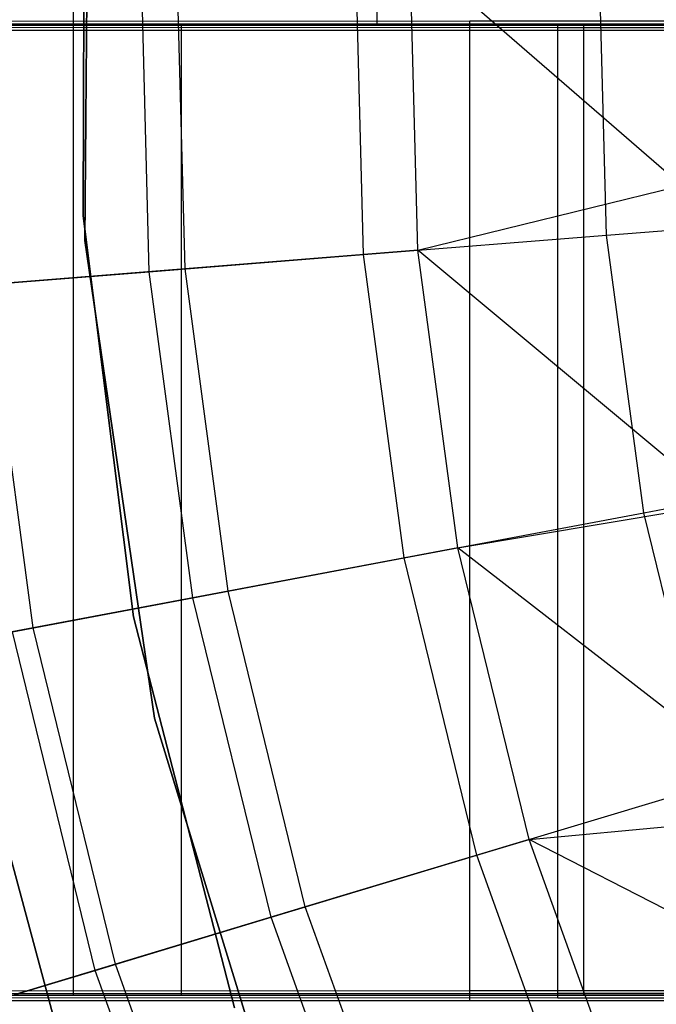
# Model space of a CAD drawing. Extents: x 0.1 to 16.1, y -3 to 3.
# Tile 7 of 65: x 5.432 to 5.958, y -0.808 to 0.005. Entities that reach past the tile are written whole.
import ezdxf

# ---------------------------------------------------------------- set-up
doc = ezdxf.new("R2010")
doc.units = 0
doc.header["$LTSCALE"] = 2.54
doc.layers.get('0').update_dxf_attribs({"color": 13, "linetype": 'CONTINUOUS'})

# ---------------------------------------------------------------- blocks, each defined once
blk = doc.blocks.new('DROPS_WOOD_D_PM_STL')
at = {"color": 0}
for p, q in [((5.4767, 0, 32.95059), (5.4767, 0.8, 32.95059)), ((5.4767, 0, 32.95059), (5.4767, 0.8, 32.95059)), ((5.72695, 0.8, 21.76361), (5.72695, 0, 21.76361)), ((5.72695, 0.8, 21.76361), (5.72695, 0, 21.76361)), ((5.72695, 0.8, 26.94556), (5.72695, 0, 26.94556)), ((5.72695, 0.8, 26.94556), (5.72695, 0, 26.94556)), ((5.48936, 0.22038, 213.10308), (5.48608, -0.17767, 213.10308)), ((5.48608, -0.17767, 220.70308), (5.48936, 0.22038, 220.70308)), ((5.48608, -0.17767, 220.70308), (5.48936, 0.22038, 220.70308)), ((5.48936, 0.22038, 213.10308), (5.48608, -0.17767, 213.10308)), ((5.48595, 0.17578, 213.38308), (5.48477, -0.15738, 213.38308)), ((5.48477, -0.15738, 213.30308), (5.48595, 0.17578, 213.30308)), ((5.48595, 0.17578, 213.38308), (5.48477, -0.15738, 213.38308)), ((5.48477, -0.15738, 213.30308), (5.48595, 0.17578, 213.30308)), ((5.48595, 0.17578, 220.70308), (5.48477, -0.15738, 220.70308)), ((5.53935, -0.20336, 3.48698), (5.53213, 0.06785, 3.48698)), ((5.53935, -0.20336, 3.48698), (5.53213, 0.06785, 3.48698)), ((5.56881, -0.201, 7.03176), (5.56167, 0.06706, 7.03176)), ((5.56881, -0.201, 7.03176), (5.56167, 0.06706, 7.03176)), ((5.71608, -0.18921, 3.24614), (5.70936, 0.06313, 3.24614)), ((5.71608, -0.18921, 3.24614), (5.70936, 0.06313, 3.24614)), ((5.76092, -0.18562, 7.36522), (5.75433, 0.06193, 7.36522)), ((5.97813, -0.13224, 7.68103), (5.75433, 0.06193, 7.36522)), ((5.76092, -0.18562, 7.36522), (5.75433, 0.06193, 7.36522)), ((5.97813, -0.13224, 7.68103), (5.75433, 0.06193, 7.36522)), ((5.91662, -0.17316, 3.02487), (5.91047, 0.05777, 3.02487)), ((5.91662, -0.17316, 3.02487), (5.91047, 0.05777, 3.02487)), ((7.78, 0, 38.3564), (2.08, 0, 38.3564)), ((7.78, 0, 38.3564), (2.08, 0, 38.3564)), ((7.78, 0, 38.3564), (2.08, 0, 38.3564)), ((4.84173, 0.00328, 17.0289), (5.80378, 0.00347, 16.67486)), ((4.84173, 0.00328, 17.0289), (5.80378, 0.00347, 16.67486)), ((4.88781, 0, 33.27606), (5.4767, 0, 32.95059)), ((4.88781, 0, 33.27606), (5.4767, 0, 32.95059)), ((4.88781, 0, 33.27606), (5.4767, 0, 32.95059)), ((5.27505, 0, 26.44797), (5.56578, 0, 26.78947)), ((5.56578, 0, 21.9197), (5.27505, 0, 22.2612)), ((5.56578, 0, 21.9197), (5.27505, 0, 22.2612)), ((5.27505, 0, 26.44797), (5.56578, 0, 26.78947)), ((5.31575, 0.001, 21.45302), (5.87641, 0.00123, 21.00591)), ((5.31575, 0.001, 21.45302), (5.87641, 0.00123, 21.00591)), ((5.4767, -0.8, 32.95059), (5.4767, 0, 32.95059)), ((5.4767, 0, 32.95059), (6.09833, 0, 32.6931)), ((5.4767, -0.8, 32.95059), (5.4767, 0, 32.95059)), ((5.4767, 0, 32.95059), (6.09833, 0, 32.6931)), ((5.4767, 0, 32.95059), (6.09833, 0, 32.6931)), ((5.56578, 0, 26.78947), (5.89779, 0, 27.091)), ((5.89779, 0, 21.61818), (5.56578, 0, 21.9197)), ((5.56578, -0.8, 21.9197), (5.56578, 0, 21.9197)), ((5.89779, 0, 21.61818), (5.56578, 0, 21.9197)), ((5.56578, -0.8, 21.9197), (5.56578, 0, 21.9197)), ((5.56578, -0.8, 26.78947), (5.56578, 0, 26.78947)), ((5.56578, 0, 26.78947), (5.89779, 0, 27.091)), ((5.56578, -0.8, 26.78947), (5.56578, 0, 26.78947)), ((5.80378, 0.00347, 16.67486), (6.8032, 0.00358, 16.44675)), ((5.80378, 0.00347, 16.67486), (6.8032, 0.00358, 16.44675)), ((5.80378, -0.79653, 16.67444), (5.80378, 0.00347, 16.67486)), ((5.80378, -0.79653, 16.67444), (5.80378, 0.00347, 16.67486)), ((5.87641, 0.00123, 21.00591), (6.5079, 0.00141, 20.66609)), ((5.87641, 0.00123, 21.00591), (6.5079, 0.00141, 20.66609)), ((5.87641, -0.79877, 21.00549), (5.87641, 0.00123, 21.00591)), ((5.87641, -0.79877, 21.00549), (5.87641, 0.00123, 21.00591)), ((5.89779, 0, 27.091), (6.26563, 0, 27.34759)), ((6.26563, 0, 21.36159), (5.89779, 0, 21.61818)), ((5.89779, -0.8, 21.61818), (5.89779, 0, 21.61818)), ((6.26563, 0, 21.36159), (5.89779, 0, 21.61818)), ((5.89779, -0.8, 21.61818), (5.89779, 0, 21.61818)), ((5.89779, -0.8, 27.091), (5.89779, 0, 27.091)), ((5.89779, 0, 27.091), (6.26563, 0, 27.34759)), ((5.89779, -0.8, 27.091), (5.89779, 0, 27.091)), ((5.80378, -0.00444, 32.01354), (4.84173, -0.00426, 31.6595)), ((5.80378, -0.00444, 32.01354), (4.84173, -0.00426, 31.6595)), ((5.87641, -0.00221, 27.68249), (5.31575, -0.00198, 27.23538)), ((5.87641, -0.00221, 27.68249), (5.31575, -0.00198, 27.23538)), ((5.72695, 0, 21.76361), (5.41494, 0, 22.08579)), ((5.41494, 0, 26.62339), (5.72695, 0, 26.94556)), ((5.72695, 0, 21.76361), (5.41494, 0, 22.08579)), ((5.41494, 0, 26.62339), (5.72695, 0, 26.94556)), ((6.07759, 0, 21.48398), (5.72695, 0, 21.76361)), ((5.72695, 0, 26.94556), (6.07759, 0, 27.22519)), ((6.07759, 0, 21.48398), (5.72695, 0, 21.76361)), ((5.72695, 0, 26.94556), (6.07759, 0, 27.22519)), ((5.80378, -0.80444, 32.01313), (5.80378, -0.00444, 32.01354)), ((6.8032, -0.00456, 32.24165), (5.80378, -0.00444, 32.01354)), ((5.80378, -0.80444, 32.01313), (5.80378, -0.00444, 32.01354)), ((6.8032, -0.00456, 32.24165), (5.80378, -0.00444, 32.01354)), ((6.5079, -0.00238, 28.02231), (5.87641, -0.00221, 27.68249)), ((5.87641, -0.80221, 27.68208), (5.87641, -0.00221, 27.68249)), ((6.5079, -0.00238, 28.02231), (5.87641, -0.00221, 27.68249)), ((5.87641, -0.80221, 27.68208), (5.87641, -0.00221, 27.68249)), ((5.76092, -0.18562, 7.36522), (5.97813, -0.13224, 7.68103)), ((5.76092, -0.18562, 7.36522), (5.97813, -0.13224, 7.68103)), ((5.48477, -0.15738, 213.38308), (5.5262, -0.48796, 213.38308)), ((5.5262, -0.48796, 213.30308), (5.48477, -0.15738, 213.30308)), ((5.48477, -0.15738, 213.38308), (5.5262, -0.48796, 213.38308)), ((5.48477, -0.15738, 213.38308), (5.48477, -0.15738, 213.30308)), ((5.5262, -0.48796, 213.30308), (5.48477, -0.15738, 213.30308)), ((5.48477, -0.15738, 213.38308), (5.48477, -0.15738, 213.30308)), ((5.48477, -0.15738, 220.70308), (5.5262, -0.48796, 220.70308)), ((5.91662, -0.17316, 3.02487), (6.13885, -0.15537, 2.82552)), ((5.91662, -0.17316, 3.02487), (6.13885, -0.15537, 2.82552)), ((5.48608, -0.17767, 213.10308), (5.5436, -0.57154, 213.10308)), ((5.5436, -0.57154, 220.70308), (5.48608, -0.17767, 220.70308)), ((5.48608, -0.17767, 220.70308), (5.48608, -0.17767, 213.10308)), ((5.48608, -0.17767, 220.70308), (5.48608, -0.17767, 213.10308)), ((5.5436, -0.57154, 220.70308), (5.48608, -0.17767, 220.70308)), ((5.48608, -0.17767, 213.10308), (5.5436, -0.57154, 213.10308)), ((5.71608, -0.18921, 3.24614), (5.91662, -0.17316, 3.02487)), ((5.71608, -0.18921, 3.24614), (5.91662, -0.17316, 3.02487)), ((5.94728, -0.40213, 3.02487), (5.91662, -0.17316, 3.02487)), ((5.94728, -0.40213, 3.02487), (5.91662, -0.17316, 3.02487)), ((5.76092, -0.18562, 7.36522), (5.56881, -0.201, 7.03176)), ((5.76092, -0.18562, 7.36522), (5.56881, -0.201, 7.03176)), ((5.79379, -0.43107, 7.36522), (5.76092, -0.18562, 7.36522)), ((6.01128, -0.39463, 7.68103), (5.76092, -0.18562, 7.36522)), ((5.79379, -0.43107, 7.36522), (5.76092, -0.18562, 7.36522)), ((6.01128, -0.39463, 7.68103), (5.76092, -0.18562, 7.36522)), ((5.53935, -0.20336, 3.48698), (5.71608, -0.18921, 3.24614)), ((5.53935, -0.20336, 3.48698), (5.71608, -0.18921, 3.24614)), ((5.74958, -0.43941, 3.24614), (5.71608, -0.18921, 3.24614)), ((5.74958, -0.43941, 3.24614), (5.71608, -0.18921, 3.24614)), ((5.56881, -0.201, 7.03176), (5.40576, -0.21405, 6.68307)), ((5.56881, -0.201, 7.03176), (5.40576, -0.21405, 6.68307)), ((5.6044, -0.46678, 7.03176), (5.56881, -0.201, 7.03176)), ((5.6044, -0.46678, 7.03176), (5.56881, -0.201, 7.03176)), ((5.38832, -0.21545, 3.74483), (5.53935, -0.20336, 3.48698)), ((5.38832, -0.21545, 3.74483), (5.53935, -0.20336, 3.48698)), ((5.57536, -0.47226, 3.48698), (5.53935, -0.20336, 3.48698)), ((5.57536, -0.47226, 3.48698), (5.53935, -0.20336, 3.48698)), ((5.44366, -0.49709, 6.68307), (5.40576, -0.21405, 6.68307)), ((5.44366, -0.49709, 6.68307), (5.40576, -0.21405, 6.68307)), ((5.94728, -0.40213, 3.02487), (6.16636, -0.36082, 2.82552)), ((5.94728, -0.40213, 3.02487), (6.16636, -0.36082, 2.82552)), ((5.79379, -0.43107, 7.36522), (6.01128, -0.39463, 7.68103)), ((5.79379, -0.43107, 7.36522), (6.01128, -0.39463, 7.68103)), ((5.74958, -0.43941, 3.24614), (5.94728, -0.40213, 3.02487)), ((5.74958, -0.43941, 3.24614), (5.94728, -0.40213, 3.02487)), ((6.00211, -0.62655, 3.02487), (5.94728, -0.40213, 3.02487)), ((6.00211, -0.62655, 3.02487), (5.94728, -0.40213, 3.02487)), ((5.79379, -0.43107, 7.36522), (5.6044, -0.46678, 7.03176)), ((5.79379, -0.43107, 7.36522), (5.6044, -0.46678, 7.03176)), ((5.85256, -0.67164, 7.36522), (5.79379, -0.43107, 7.36522)), ((5.85256, -0.67164, 7.36522), (5.79379, -0.43107, 7.36522)), ((6.07705, -0.6508, 7.68103), (5.79379, -0.43107, 7.36522)), ((6.07705, -0.6508, 7.68103), (5.79379, -0.43107, 7.36522)), ((5.57536, -0.47226, 3.48698), (5.74958, -0.43941, 3.24614)), ((5.57536, -0.47226, 3.48698), (5.74958, -0.43941, 3.24614)), ((5.80949, -0.68463, 3.24614), (5.74958, -0.43941, 3.24614)), ((5.80949, -0.68463, 3.24614), (5.74958, -0.43941, 3.24614)), ((5.6044, -0.46678, 7.03176), (5.44366, -0.49709, 6.68307)), ((5.6044, -0.46678, 7.03176), (5.44366, -0.49709, 6.68307)), ((5.66804, -0.72728, 7.03176), (5.6044, -0.46678, 7.03176)), ((5.66804, -0.72728, 7.03176), (5.6044, -0.46678, 7.03176)), ((5.42647, -0.50033, 3.74483), (5.57536, -0.47226, 3.48698)), ((5.42647, -0.50033, 3.74483), (5.57536, -0.47226, 3.48698)), ((5.63974, -0.73581, 3.48698), (5.57536, -0.47226, 3.48698)), ((5.63974, -0.73581, 3.48698), (5.57536, -0.47226, 3.48698)), ((5.5262, -0.48796, 213.38308), (5.60956, -0.81052, 213.38308)), ((5.60956, -0.81052, 213.30308), (5.5262, -0.48796, 213.30308)), ((5.5262, -0.48796, 213.38308), (5.60956, -0.81052, 213.38308)), ((5.5262, -0.48796, 213.38308), (5.5262, -0.48796, 213.30308)), ((5.60956, -0.81052, 213.30308), (5.5262, -0.48796, 213.30308)), ((5.5262, -0.48796, 213.38308), (5.5262, -0.48796, 213.30308)), ((5.5262, -0.48796, 220.70308), (5.60956, -0.81052, 220.70308)), ((5.44366, -0.49709, 6.68307), (5.31275, -0.52178, 6.32169)), ((5.44366, -0.49709, 6.68307), (5.31275, -0.52178, 6.32169)), ((5.49469, -0.77955, 3.74483), (5.42647, -0.50033, 3.74483)), ((5.49469, -0.77955, 3.74483), (5.42647, -0.50033, 3.74483)), ((5.51143, -0.7745, 6.68307), (5.44366, -0.49709, 6.68307)), ((5.51143, -0.7745, 6.68307), (5.44366, -0.49709, 6.68307)), ((5.48596, -0.91293, 213.10308), (5.37886, -0.51611, 213.10308)), ((5.37886, -0.51611, 220.70308), (5.48596, -0.91293, 220.70308)), ((5.48596, -0.91293, 213.10308), (5.37886, -0.51611, 213.10308)), ((5.37886, -0.51611, 220.70308), (5.48596, -0.91293, 220.70308)), ((5.5436, -0.57154, 213.10308), (5.66057, -0.95203, 213.10308)), ((5.66057, -0.95203, 220.70308), (5.5436, -0.57154, 220.70308)), ((5.5436, -0.57154, 220.70308), (5.5436, -0.57154, 213.10308)), ((5.5436, -0.57154, 220.70308), (5.5436, -0.57154, 213.10308)), ((5.66057, -0.95203, 220.70308), (5.5436, -0.57154, 220.70308)), ((5.5436, -0.57154, 213.10308), (5.66057, -0.95203, 213.10308)), ((5.80949, -0.68463, 3.24614), (6.00211, -0.62655, 3.02487)), ((5.80949, -0.68463, 3.24614), (6.00211, -0.62655, 3.02487)), ((5.85256, -0.67164, 7.36522), (6.07705, -0.6508, 7.68103)), ((5.85256, -0.67164, 7.36522), (6.07705, -0.6508, 7.68103)), ((5.85256, -0.67164, 7.36522), (5.66804, -0.72728, 7.03176)), ((5.85256, -0.67164, 7.36522), (5.66804, -0.72728, 7.03176)), ((6.1397, -0.81887, 7.68103), (5.85256, -0.67164, 7.36522)), ((5.93657, -0.9046, 7.36522), (5.85256, -0.67164, 7.36522)), ((5.93657, -0.9046, 7.36522), (5.85256, -0.67164, 7.36522)), ((6.1397, -0.81887, 7.68103), (5.85256, -0.67164, 7.36522)), ((5.63974, -0.73581, 3.48698), (5.80949, -0.68463, 3.24614)), ((5.63974, -0.73581, 3.48698), (5.80949, -0.68463, 3.24614)), ((5.89512, -0.92209, 3.24614), (5.80949, -0.68463, 3.24614)), ((5.89512, -0.92209, 3.24614), (5.80949, -0.68463, 3.24614)), ((5.66804, -0.72728, 7.03176), (5.51143, -0.7745, 6.68307)), ((5.66804, -0.72728, 7.03176), (5.51143, -0.7745, 6.68307)), ((5.75901, -0.97954, 7.03176), (5.66804, -0.72728, 7.03176)), ((5.75901, -0.97954, 7.03176), (5.66804, -0.72728, 7.03176)), ((5.49469, -0.77955, 3.74483), (5.63974, -0.73581, 3.48698)), ((5.49469, -0.77955, 3.74483), (5.63974, -0.73581, 3.48698)), ((5.73178, -0.99103, 3.48698), (5.63974, -0.73581, 3.48698)), ((5.73178, -0.99103, 3.48698), (5.63974, -0.73581, 3.48698)), ((5.37586, -0.81538, 4.01692), (5.49469, -0.77955, 3.74483)), ((5.37586, -0.81538, 4.01692), (5.49469, -0.77955, 3.74483)), ((5.51143, -0.7745, 6.68307), (5.38389, -0.81296, 6.32169)), ((5.51143, -0.7745, 6.68307), (5.38389, -0.81296, 6.32169)), ((5.5922, -1.04994, 3.74483), (5.49469, -0.77955, 3.74483)), ((5.5922, -1.04994, 3.74483), (5.49469, -0.77955, 3.74483)), ((5.60831, -1.04313, 6.68307), (5.51143, -0.7745, 6.68307)), ((5.60831, -1.04313, 6.68307), (5.51143, -0.7745, 6.68307)), ((2.08, -0.8, 38.3564), (14.08, -0.8, 38.3564)), ((2.08, -0.8, 38.3564), (14.08, -0.8, 38.3564)), ((5.80378, -0.79653, 16.67444), (4.84173, -0.79672, 17.02849)), ((5.80378, -0.79653, 16.67444), (4.84173, -0.79672, 17.02849)), ((5.4767, -0.8, 32.95059), (4.88781, -0.8, 33.27606)), ((5.4767, -0.8, 32.95059), (4.88781, -0.8, 33.27606)), ((5.56578, -0.8, 21.9197), (5.27505, -0.8, 22.2612)), ((5.27505, -0.8, 26.44797), (5.56578, -0.8, 26.78947)), ((5.27505, -0.8, 26.44797), (5.56578, -0.8, 26.78947)), ((5.56578, -0.8, 21.9197), (5.27505, -0.8, 22.2612)), ((5.87641, -0.79877, 21.00549), (5.31575, -0.799, 21.45261)), ((5.87641, -0.79877, 21.00549), (5.31575, -0.799, 21.45261)), ((5.31575, -0.80198, 27.23496), (5.87641, -0.80221, 27.68208)), ((5.31575, -0.80198, 27.23496), (5.87641, -0.80221, 27.68208)), ((6.09833, -0.8, 32.6931), (5.4767, -0.8, 32.95059)), ((6.09833, -0.8, 32.6931), (5.4767, -0.8, 32.95059)), ((5.89779, -0.8, 21.61818), (5.56578, -0.8, 21.9197)), ((5.56578, -0.8, 26.78947), (5.89779, -0.8, 27.091)), ((5.56578, -0.8, 26.78947), (5.89779, -0.8, 27.091)), ((5.89779, -0.8, 21.61818), (5.56578, -0.8, 21.9197)), ((6.8032, -0.79642, 16.44633), (5.80378, -0.79653, 16.67444)), ((6.8032, -0.79642, 16.44633), (5.80378, -0.79653, 16.67444)), ((6.5079, -0.79859, 20.66568), (5.87641, -0.79877, 21.00549)), ((6.5079, -0.79859, 20.66568), (5.87641, -0.79877, 21.00549)), ((5.87641, -0.80221, 27.68208), (6.5079, -0.80238, 28.0219)), ((5.87641, -0.80221, 27.68208), (6.5079, -0.80238, 28.0219)), ((6.26563, -0.8, 21.36159), (5.89779, -0.8, 21.61818)), ((5.89779, -0.8, 27.091), (6.26563, -0.8, 27.34759)), ((5.89779, -0.8, 27.091), (6.26563, -0.8, 27.34759)), ((6.26563, -0.8, 21.36159), (5.89779, -0.8, 21.61818)), ((4.84173, -0.80426, 31.65909), (5.80378, -0.80444, 32.01313)), ((4.84173, -0.80426, 31.65909), (5.80378, -0.80444, 32.01313)), ((5.80378, -0.80444, 32.01313), (6.8032, -0.80456, 32.24124)), ((5.80378, -0.80444, 32.01313), (6.8032, -0.80456, 32.24124))]:
    blk.add_line(p, q, dxfattribs=at)

msp = doc.modelspace()

# ---------------------------------------------------------------- block references
at = {"color": 250}
msp.add_blockref('DROPS_WOOD_D_PM_STL', (0, 0), dxfattribs=at)

doc.saveas('drawing.dxf')
